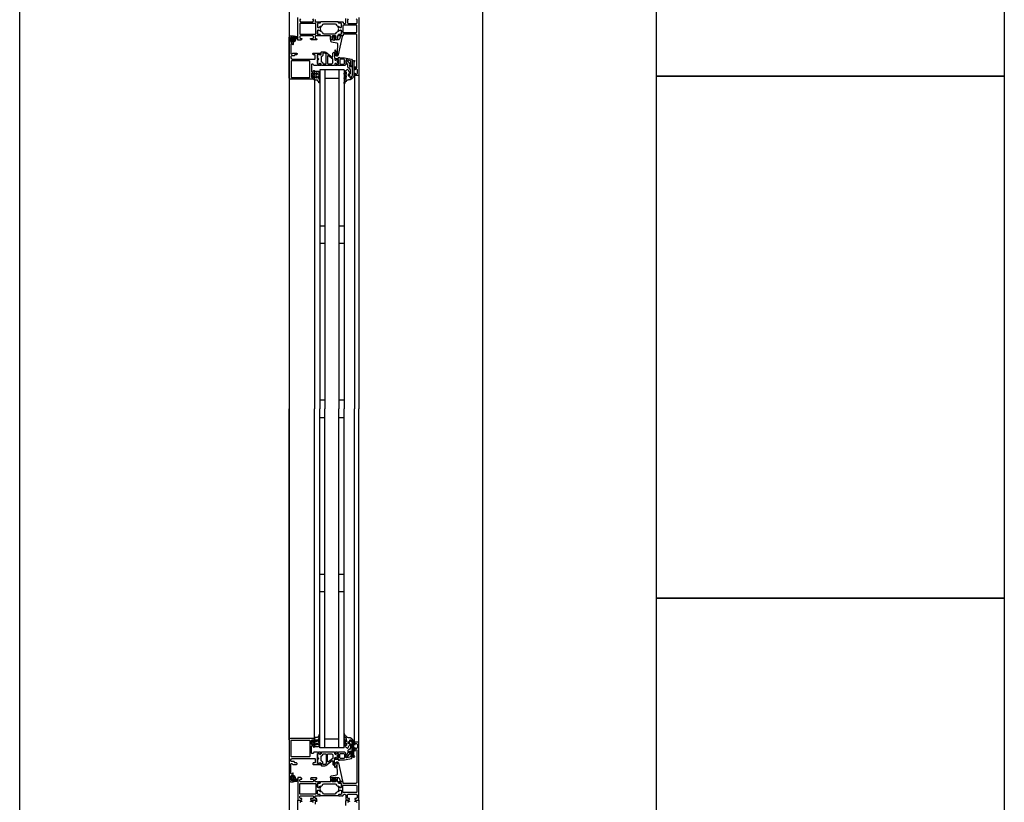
# Model space of a CAD drawing. Header units: millimetres. Extents: x -532 to 413144, y -532 to 654275.
# Tile 171 of 210: x 48600 to 49732, y 15298 to 16198. Entities that reach past the tile are written whole.
import ezdxf

# ---------------------------------------------------------------- set-up
doc = ezdxf.new("R2010")
doc.units = ezdxf.units.MM
doc.header["$LTSCALE"] = 100
for name, color, linetype in [('A-0310-KOZIJN-BU', 7, 'Continuous'), ('A-0410-AFWERKING-GEVEL', 7, 'Continuous'), ('A-0470-AFWERKING-DAK', 7, 'Continuous')]:
    doc.layers.add(name, color=color, linetype=linetype)

msp = doc.modelspace()

# ---------------------------------------------------------------- linework, layer by layer
at = {"layer": 'A-0310-KOZIJN-BU'}
for p, q in [((48951, 15960), (48945, 15960)), ((48973, 15960), (48967, 15960)), ((48951, 15940), (48945, 15940)), ((48973, 15940), (48967, 15940)), ((48951, 15760), (48945, 15760)), ((48973, 15760), (48967, 15760)), ((48945, 15740), (48951, 15740)), ((48967, 15740), (48973, 15740)), ((48945, 15560), (48951, 15560)), ((48967, 15560), (48973, 15560)), ((48945, 15540), (48951, 15540)), ((48967, 15540), (48973, 15540))]:
    msp.add_line(p, q, dxfattribs=at)
at = {"layer": 'A-0310-KOZIJN-BU', "ltscale": 10}
for points in [[(49132.375, 19800), (49132.375, 13500)], [(48939.6875, 16197.8125), (48939.6875, 16195.5), (48940.1875, 16195), (48942.5, 16195), (48943.21875, 16194.8125), (48943.5, 16195), (48945.40625, 16195), (48945.6875, 16194.71875), (48945.6875, 16193.71875), (48945.40625, 16193.40625), (48943, 16193.40625), (48942.5, 16192.90625), (48942.5, 16189), (48943, 16188.5), (48943.6875, 16188.5), (48946.09375, 16189.9375), (48946.15625, 16189.9375), (48946.21875, 16189.9375), (48946.3125, 16189.8125), (48946.0625, 16188.625), (48945.59375, 16187), (48946.0625, 16185.4375), (48946.28125, 16184.3125), (48946.09375, 16184.125), (48943.6875, 16185.5), (48943, 16185.5), (48942.5, 16185), (48942.5, 16181.125), (48943, 16180.625), (48945.40625, 16180.625), (48945.6875, 16180.375), (48945.6875, 16179.375), (48945.40625, 16179), (48943.5, 16179), (48942.78125, 16179.25), (48942.5, 16179), (48940.1875, 16179), (48939.6875, 16178.5), (48939.6875, 16176.25), (48940.1875, 16175.75), (48941.1875, 16175.75), (48941.6875, 16175.25), (48941.6875, 16174.75), (48941.1875, 16174.25), (48935.5, 16174.25), (48934.5, 16175.25), (48934.5, 16175.75), (48937, 16175.75), (48938, 16176.75), (48938, 16178), (48937, 16179), (48930, 16179), (48929, 16179), (48923, 16179), (48922, 16178), (48922, 16176.75), (48923, 16175.75), (48924.5, 16175.75), (48924.5, 16175.125), (48923.40625, 16174), (48920, 16174), (48920, 16200)], [(48923, 16198.3125), (48922, 16197.3125), (48922, 16196), (48923, 16195), (48929, 16195), (48930, 16195), (48937, 16195), (48938, 16196), (48938, 16197.3125), (48937, 16198.3125)], [(48990, 16200), (48990, 16134), (48989.5, 16133.5), (48985.5, 16133.5), (48985, 16134), (48985, 16135.5), (48985.5, 16136), (48986, 16136), (48986, 16135), (48987.5, 16135), (48988.5, 16136), (48988.5, 16139.75), (48987.5, 16140.75), (48986, 16140.75), (48986, 16139.75), (48985.5, 16139.75), (48985, 16140.25), (48985, 16143.25), (48985.5, 16143.75), (48986, 16143.25), (48986, 16142.75), (48986.5, 16141.75), (48987.3125, 16141.75), (48987.8125, 16142.75), (48987.8125, 16174), (48987.5625, 16180.125), (48986.5625, 16181), (48972.5, 16181), (48972, 16180.5), (48972, 16179.5), (48971.5, 16179), (48970, 16179), (48969.28125, 16179.25), (48969, 16179), (48967.09375, 16179), (48966.8125, 16179.375), (48966.8125, 16180.375), (48967.09375, 16180.625), (48969.5, 16180.625), (48970, 16181.125), (48970, 16185), (48969.5, 16185.5), (48968.8125, 16185.5), (48966.40625, 16184.125), (48966.3125, 16184.125), (48966.21875, 16184.1875), (48966.1875, 16184.25), (48966.71875, 16186.125), (48966.90625, 16187), (48966.71875, 16187.9375), (48966.21875, 16189.75), (48966.21875, 16189.875), (48966.3125, 16189.9375), (48966.40625, 16189.9375), (48968.8125, 16188.5), (48969.5, 16188.5), (48970, 16189), (48970, 16192.90625), (48969.5, 16193.40625), (48967.09375, 16193.40625), (48966.8125, 16193.71875), (48966.8125, 16194.71875), (48967.09375, 16195), (48969, 16195), (48969.71875, 16194.8125), (48970, 16195), (48971.5, 16195), (48972, 16194.5), (48972, 16194), (48973, 16193), (48974, 16193), (48975, 16194), (48975, 16198.8125)], [(48977.8125, 16198.3125), (48976.8125, 16197.3125), (48976.8125, 16194), (48977.8125, 16193), (48987, 16193), (48988, 16194), (48988, 16197.3125), (48987, 16198.3125)], [(48987.3125, 16182.875), (48987.8125, 16183.375), (48987.8125, 16190.75), (48987.3125, 16191.25), (48972.3125, 16191.25), (48971.8125, 16190.75), (48971.8125, 16183.375), (48972.3125, 16182.875), (48987.3125, 16182.875)], [(48938.5, 16129), (48911.5, 16129), (48910.3125, 16129.5), (48910, 16130.5), (48910, 16177.5), (48910.5625, 16178.75), (48911.5, 16179), (48914.5, 16179), (48914.5, 16177), (48914, 16176.5), (48913.5, 16176.5), (48913.5, 16177.5), (48912.5, 16177.5), (48911.5, 16176.5), (48911.5, 16172.5), (48912.5, 16171.5), (48913.5, 16171.5), (48913.5, 16172.5), (48914, 16172.5), (48914.5, 16172), (48914.5, 16169.25), (48914.34375, 16168.875), (48914, 16168.75), (48913.65625, 16168.875), (48913.5, 16169.25), (48913.5, 16169.5), (48913.34375, 16169.875), (48913, 16170), (48912.5, 16170), (48912, 16169.5), (48912, 16158.25), (48912.5, 16157.75), (48913, 16157.75), (48914, 16159), (48918.5, 16159), (48919, 16158.5), (48919, 16157.75), (48918.5, 16157.25), (48916.5, 16157.25), (48916, 16156.75), (48916, 16156.25), (48915.5, 16155.75), (48912.5, 16155.75), (48912, 16155.25), (48912, 16153.5), (48912.5625, 16152.5), (48913.5, 16152), (48939.5, 16152), (48940, 16152.5), (48940, 16156.75), (48939.5, 16157.25), (48937.5, 16157.25), (48937, 16157.75), (48937, 16158.5), (48937.5, 16159), (48942.5, 16159), (48942.6875, 16159), (48943.3125, 16159), (48943.5, 16159), (48945.96875, 16159), (48946.3125, 16159), (48946.3125, 16158.75), (48946.125, 16157.5), (48946, 16157), (48945.5, 16156.75), (48945.0625, 16157), (48944.625, 16157.75), (48944.28125, 16157.75), (48942.6875, 16157.75), (48942.5, 16157.5), (48942.5, 16146.75), (48942.6875, 16146.5), (48944.28125, 16146.5), (48944.625, 16146.5), (48944.96875, 16147.25), (48945.5, 16147.5), (48946, 16147.25), (48946.125, 16146.75), (48946.3125, 16145.5), (48946.21875, 16145.25), (48945.96875, 16145), (48943.5, 16145), (48943.3125, 16145.25), (48942.6875, 16145.25), (48942.5, 16145), (48938.3125, 16145), (48937.8125, 16145.5), (48937.8125, 16146), (48937.3125, 16146.5), (48936, 16146.5), (48935.5, 16146), (48935.5, 16138), (48936, 16137.5), (48937.3125, 16137.5), (48937.8125, 16138), (48937.8125, 16139.25), (48938.5, 16139.25), (48939, 16138.75), (48939, 16136), (48938.5, 16135.5), (48938, 16135.5), (48938, 16136.25), (48936.5, 16136.25), (48935.5, 16135.5), (48935.5, 16131.5), (48936.5, 16130.5), (48938, 16130.5), (48938, 16131.5), (48938.5, 16131.5), (48939, 16131), (48939, 16129.5), (48938.5, 16129)], [(48913.6875, 16175.75), (48912.90625, 16175.75), (48912.6875, 16175.625), (48912.6875, 16173.375), (48912.875, 16173.125), (48913.6875, 16173.125), (48914.09375, 16173.5), (48914.09375, 16175.375), (48913.6875, 16175.75)], [(48915.40625, 16176), (48914.875, 16176), (48914.8125, 16175.875), (48914.8125, 16173.25), (48914.875, 16173.125), (48915.625, 16173.125), (48915.8125, 16173.25), (48917.40625, 16177.5), (48917.375, 16177.625), (48917.3125, 16177.625), (48916.125, 16177.875), (48915.90625, 16177.75), (48915.90625, 16176.5), (48915.40625, 16176)], [(48965.6875, 16169.5), (48965.46875, 16167.5), (48965.3125, 16165.5), (48965.21875, 16163.5), (48965.1875, 16161.5), (48965.25, 16159.5), (48965.375, 16157.5), (48965.28125, 16157.25), (48964.96875, 16157), (48964.65625, 16157.25), (48964.71875, 16159.25), (48963.3125, 16162.5), (48962.96875, 16162.75), (48962.625, 16162.25), (48962.40625, 16162), (48962.28125, 16160.5), (48963.0625, 16157), (48964.5625, 16156), (48965.65625, 16156), (48966.6875, 16157.25), (48971.3125, 16178.125), (48971.21875, 16178.625), (48970.84375, 16178.75), (48969.3125, 16178.75), (48968.8125, 16178.375), (48967.90625, 16175), (48966.9375, 16174.25), (48963.6875, 16174.25), (48963.1875, 16173.75), (48962.6875, 16174.25), (48962.6875, 16176.125), (48963.40625, 16176.125), (48963.65625, 16176.25), (48963.65625, 16176.625), (48962.0625, 16178.375), (48961.3125, 16178.75), (48960.53125, 16178.375), (48958.9375, 16176.625), (48958.9375, 16176.25), (48959.1875, 16176.125), (48959.90625, 16176.125), (48959.90625, 16174.25), (48959.40625, 16173.75), (48958.90625, 16174.25), (48957.3125, 16174.25), (48957.3125, 16173.375), (48957.65625, 16172.375), (48958.53125, 16171.875), (48964.90625, 16170.75), (48965.5625, 16170.25), (48965.6875, 16169.5)], [(48961.90625, 16174.375), (48961.3125, 16173.75), (48960.6875, 16174.375), (48960.6875, 16177.125), (48961.3125, 16177.75), (48961.90625, 16177.125), (48961.90625, 16174.375)], [(48959.375, 16154.5), (48959.875, 16154.5), (48960.15625, 16155), (48960.15625, 16159), (48961.15625, 16160), (48962.15625, 16159), (48962.15625, 16153.5), (48962.4375, 16153), (48962.4375, 16151.5), (48962.9375, 16151), (48963.8125, 16151), (48964.5625, 16151.75), (48965.9375, 16151.75), (48966.4375, 16151.25), (48966.4375, 16150), (48966.375, 16149.75), (48966.15625, 16149.75), (48965.6875, 16149.75), (48965.25, 16149.5), (48965.09375, 16149), (48965.25, 16148.75), (48965.6875, 16148.5), (48966.1875, 16148.5), (48966.375, 16148.5), (48966.4375, 16148.25), (48966.4375, 16147), (48965.9375, 16146.5), (48964.5625, 16146.5), (48963.8125, 16147.25), (48962.9375, 16147.25), (48962.4375, 16146.75), (48962.4375, 16145.5), (48961.9375, 16145), (48947.0625, 16145), (48946.5625, 16145.5), (48946.5625, 16146.75), (48946.0625, 16147.25), (48945.1875, 16147.25), (48944.40625, 16146.5), (48943.0625, 16146.5), (48942.5625, 16147), (48942.5625, 16151.25), (48942.6875, 16151.5), (48943, 16151.5), (48943.3125, 16151.5), (48943.6875, 16151.75), (48943.90625, 16152), (48943.6875, 16152.5), (48943.3125, 16152.75), (48943, 16152.75), (48942.6875, 16152.75), (48942.5625, 16153), (48942.5625, 16157.25), (48943.0625, 16157.75), (48944.40625, 16157.75), (48945.1875, 16157), (48946.0625, 16157), (48946.5625, 16157.5), (48946.5625, 16160), (48947.0625, 16160.5), (48950.90625, 16160.5), (48951.90625, 16160.25), (48959.375, 16154.5)], [(48954.15625, 16147.25), (48954.65625, 16146.75), (48959.15625, 16146.75), (48960.15625, 16147.75), (48960.15625, 16151.75), (48959.96875, 16152.25), (48954.96875, 16156), (48954.4375, 16156), (48954.15625, 16155.5), (48954.15625, 16147.25)], [(48982.5, 16144), (48979.6875, 16144), (48979.6875, 16145), (48980.6875, 16145), (48980.6875, 16149.75), (48979.875, 16150.75), (48976.65625, 16151.25), (48975.40625, 16151.25), (48974.90625, 16150.75), (48974.90625, 16146), (48973.90625, 16145), (48966.5, 16145), (48966.3125, 16145.25), (48965.6875, 16145.25), (48965.5, 16145), (48963.03125, 16145), (48962.78125, 16145.25), (48962.6875, 16145.5), (48962.875, 16146.75), (48963, 16147.25), (48963.5, 16147.5), (48964.03125, 16147.25), (48964.375, 16146.5), (48964.71875, 16146.5), (48966.3125, 16146.5), (48966.5, 16146.75), (48966.5, 16151.5), (48966.40625, 16151.75), (48966.3125, 16151.75), (48964.71875, 16151.75), (48964.375, 16151.75), (48963.90625, 16151), (48963.5, 16150.75), (48963.09375, 16151), (48962.875, 16151.5), (48962.6875, 16152.75), (48962.78125, 16153), (48963.03125, 16153), (48965.5, 16153), (48965.6875, 16153), (48966.3125, 16153), (48966.5, 16153), (48966.5, 16154), (48967.09375, 16154.5), (48967.6875, 16154), (48967.6875, 16153.5), (48973.40625, 16153.5), (48981.65625, 16152), (48982.5, 16151), (48982.5, 16144)], [(48945, 16140), (48945, 15750)], [(48973, 16140), (48945, 16140)], [(48951, 16140), (48951, 15750)], [(48967, 16140), (48967, 15750)], [(48973, 16140), (48973, 15750)], [(48910, 16130.5), (48910, 15750)], [(48939, 16128.5), (48939, 15750)], [(48967, 16130), (48951, 16130)], [(48985, 16134), (48985, 15750)], [(48990, 16134), (48990, 15750)], [(48910, 15369.5), (48910, 15750)], [(48939, 15371.5), (48939, 15750)], [(48945, 15360), (48945, 15750)], [(48951, 15360), (48951, 15750)], [(48967, 15360), (48967, 15750)], [(48973, 15360), (48973, 15750)], [(48985, 15366), (48985, 15750)], [(48990, 15366), (48990, 15750)], [(48938.5, 15371), (48911.5, 15371), (48910.3125, 15370.5), (48910, 15369.5), (48910, 15322.5), (48910.5625, 15321.25), (48911.5, 15321), (48914.5, 15321), (48914.5, 15323), (48914, 15323.5), (48913.5, 15323.5), (48913.5, 15322.5), (48912.5, 15322.5), (48911.5, 15323.5), (48911.5, 15327.5), (48912.5, 15328.5), (48913.5, 15328.5), (48913.5, 15327.5), (48914, 15327.5), (48914.5, 15328), (48914.5, 15330.75), (48914.34375, 15331.125), (48914, 15331.25), (48913.65625, 15331.125), (48913.5, 15330.75), (48913.5, 15330.5), (48913.34375, 15330.125), (48913, 15330), (48912.5, 15330), (48912, 15330.5), (48912, 15341.75), (48912.5, 15342.25), (48913, 15342.25), (48914, 15341), (48918.5, 15341), (48919, 15341.5), (48919, 15342.25), (48918.5, 15342.75), (48916.5, 15342.75), (48916, 15343.25), (48916, 15343.75), (48915.5, 15344.25), (48912.5, 15344.25), (48912, 15344.75), (48912, 15346.5), (48912.5625, 15347.5), (48913.5, 15348), (48939.5, 15348), (48940, 15347.5), (48940, 15343.25), (48939.5, 15342.75), (48937.5, 15342.75), (48937, 15342.25), (48937, 15341.5), (48937.5, 15341), (48942.5, 15341), (48942.6875, 15341), (48943.3125, 15341), (48943.5, 15341), (48945.96875, 15341), (48946.3125, 15341), (48946.3125, 15341.25), (48946.125, 15342.5), (48946, 15343), (48945.5, 15343.25), (48945.0625, 15343), (48944.625, 15342.25), (48944.28125, 15342.25), (48942.6875, 15342.25), (48942.5, 15342.5), (48942.5, 15353.25), (48942.6875, 15353.5), (48944.28125, 15353.5), (48944.625, 15353.5), (48944.96875, 15352.75), (48945.5, 15352.5), (48946, 15352.75), (48946.125, 15353.25), (48946.3125, 15354.5), (48946.21875, 15354.75), (48945.96875, 15355), (48943.5, 15355), (48943.3125, 15354.75), (48942.6875, 15354.75), (48942.5, 15355), (48938.3125, 15355), (48937.8125, 15354.5), (48937.8125, 15354), (48937.3125, 15353.5), (48936, 15353.5), (48935.5, 15354), (48935.5, 15362), (48936, 15362.5), (48937.3125, 15362.5), (48937.8125, 15362), (48937.8125, 15360.75), (48938.5, 15360.75), (48939, 15361.25), (48939, 15364), (48938.5, 15364.5), (48938, 15364.5), (48938, 15363.75), (48936.5, 15363.75), (48935.5, 15364.5), (48935.5, 15368.5), (48936.5, 15369.5), (48938, 15369.5), (48938, 15368.5), (48938.5, 15368.5), (48939, 15369), (48939, 15370.5), (48938.5, 15371)], [(48967, 15370), (48951, 15370)], [(48973, 15360), (48945, 15360)], [(48982.5, 15356), (48979.6875, 15356), (48979.6875, 15355), (48980.6875, 15355), (48980.6875, 15350.25), (48979.875, 15349.25), (48976.65625, 15348.75), (48975.40625, 15348.75), (48974.90625, 15349.25), (48974.90625, 15354), (48973.90625, 15355), (48966.5, 15355), (48966.3125, 15354.75), (48965.6875, 15354.75), (48965.5, 15355), (48963.03125, 15355), (48962.78125, 15354.75), (48962.6875, 15354.5), (48962.875, 15353.25), (48963, 15352.75), (48963.5, 15352.5), (48964.03125, 15352.75), (48964.375, 15353.5), (48964.71875, 15353.5), (48966.3125, 15353.5), (48966.5, 15353.25), (48966.5, 15348.5), (48966.40625, 15348.25), (48966.3125, 15348.25), (48964.71875, 15348.25), (48964.375, 15348.25), (48963.90625, 15349), (48963.5, 15349.25), (48963.09375, 15349), (48962.875, 15348.5), (48962.6875, 15347.25), (48962.78125, 15347), (48963.03125, 15347), (48965.5, 15347), (48965.6875, 15347), (48966.3125, 15347), (48966.5, 15347), (48966.5, 15346), (48967.09375, 15345.5), (48967.6875, 15346), (48967.6875, 15346.5), (48973.40625, 15346.5), (48981.65625, 15348), (48982.5, 15349), (48982.5, 15356)], [(48959.375, 15345.5), (48959.875, 15345.5), (48960.15625, 15345), (48960.15625, 15341), (48961.15625, 15340), (48962.15625, 15341), (48962.15625, 15346.5), (48962.4375, 15347), (48962.4375, 15348.5), (48962.9375, 15349), (48963.8125, 15349), (48964.5625, 15348.25), (48965.9375, 15348.25), (48966.4375, 15348.75), (48966.4375, 15350), (48966.375, 15350.25), (48966.15625, 15350.25), (48965.6875, 15350.25), (48965.25, 15350.5), (48965.09375, 15351), (48965.25, 15351.25), (48965.6875, 15351.5), (48966.1875, 15351.5), (48966.375, 15351.5), (48966.4375, 15351.75), (48966.4375, 15353), (48965.9375, 15353.5), (48964.5625, 15353.5), (48963.8125, 15352.75), (48962.9375, 15352.75), (48962.4375, 15353.25), (48962.4375, 15354.5), (48961.9375, 15355), (48947.0625, 15355), (48946.5625, 15354.5), (48946.5625, 15353.25), (48946.0625, 15352.75), (48945.1875, 15352.75), (48944.40625, 15353.5), (48943.0625, 15353.5), (48942.5625, 15353), (48942.5625, 15348.75), (48942.6875, 15348.5), (48943, 15348.5), (48943.3125, 15348.5), (48943.6875, 15348.25), (48943.90625, 15348), (48943.6875, 15347.5), (48943.3125, 15347.25), (48943, 15347.25), (48942.6875, 15347.25), (48942.5625, 15347), (48942.5625, 15342.75), (48943.0625, 15342.25), (48944.40625, 15342.25), (48945.1875, 15343), (48946.0625, 15343), (48946.5625, 15342.5), (48946.5625, 15340), (48947.0625, 15339.5), (48950.90625, 15339.5), (48951.90625, 15339.75), (48959.375, 15345.5)], [(48954.15625, 15352.75), (48954.65625, 15353.25), (48959.15625, 15353.25), (48960.15625, 15352.25), (48960.15625, 15348.25), (48959.96875, 15347.75), (48954.96875, 15344), (48954.4375, 15344), (48954.15625, 15344.5), (48954.15625, 15352.75)], [(48965.6875, 15330.5), (48965.46875, 15332.5), (48965.3125, 15334.5), (48965.21875, 15336.5), (48965.1875, 15338.5), (48965.25, 15340.5), (48965.375, 15342.5), (48965.28125, 15342.75), (48964.96875, 15343), (48964.65625, 15342.75), (48964.71875, 15340.75), (48963.3125, 15337.5), (48962.96875, 15337.25), (48962.625, 15337.75), (48962.40625, 15338), (48962.28125, 15339.5), (48963.0625, 15343), (48964.5625, 15344), (48965.65625, 15344), (48966.6875, 15342.75), (48971.3125, 15321.875), (48971.21875, 15321.375), (48970.84375, 15321.25), (48969.3125, 15321.25), (48968.8125, 15321.625), (48967.90625, 15325), (48966.9375, 15325.75), (48963.6875, 15325.75), (48963.1875, 15326.25), (48962.6875, 15325.75), (48962.6875, 15323.875), (48963.40625, 15323.875), (48963.65625, 15323.75), (48963.65625, 15323.375), (48962.0625, 15321.625), (48961.3125, 15321.25), (48960.53125, 15321.625), (48958.9375, 15323.375), (48958.9375, 15323.75), (48959.1875, 15323.875), (48959.90625, 15323.875), (48959.90625, 15325.75), (48959.40625, 15326.25), (48958.90625, 15325.75), (48957.3125, 15325.75), (48957.3125, 15326.625), (48957.65625, 15327.625), (48958.53125, 15328.125), (48964.90625, 15329.25), (48965.5625, 15329.75), (48965.6875, 15330.5)], [(48913.6875, 15324.25), (48912.90625, 15324.25), (48912.6875, 15324.375), (48912.6875, 15326.625), (48912.875, 15326.875), (48913.6875, 15326.875), (48914.09375, 15326.5), (48914.09375, 15324.625), (48913.6875, 15324.25)], [(48915.40625, 15324), (48914.875, 15324), (48914.8125, 15324.125), (48914.8125, 15326.75), (48914.875, 15326.875), (48915.625, 15326.875), (48915.8125, 15326.75), (48917.40625, 15322.5), (48917.375, 15322.375), (48917.3125, 15322.375), (48916.125, 15322.125), (48915.90625, 15322.25), (48915.90625, 15323.5), (48915.40625, 15324)], [(48961.90625, 15325.625), (48961.3125, 15326.25), (48960.6875, 15325.625), (48960.6875, 15322.875), (48961.3125, 15322.25), (48961.90625, 15322.875), (48961.90625, 15325.625)], [(48987.3125, 15317.125), (48987.8125, 15316.625), (48987.8125, 15309.25), (48987.3125, 15308.75), (48972.3125, 15308.75), (48971.8125, 15309.25), (48971.8125, 15316.625), (48972.3125, 15317.125), (48987.3125, 15317.125)], [(48920, 15274), (48920, 15300), (48923.40625, 15300), (48924.5, 15298.90625), (48924.5, 15298.3125), (48923, 15298.3125), (48922, 15297.3125)], [(48938, 15297.3125), (48937, 15298.3125), (48934.5, 15298.3125), (48934.5, 15298.8125), (48935.5, 15299.8125), (48941.1875, 15299.8125), (48941.6875, 15299.3125), (48941.6875, 15298.8125), (48941.1875, 15298.3125), (48940.1875, 15298.3125), (48939.6875, 15297.8125), (48939.6875, 15295.5)], [(48975, 15294), (48975, 15298.8125), (48976, 15299.8125), (48978.3125, 15299.8125), (48979.3125, 15298.8125), (48979.3125, 15298.3125), (48977.8125, 15298.3125), (48976.8125, 15297.3125)], [(48988, 15297.3125), (48987, 15298.3125), (48985.5, 15298.3125), (48985.5, 15298.90625), (48986.59375, 15300), (48990, 15300), (48990, 15234)]]:
    msp.add_lwpolyline(points, dxfattribs=at)
for points in [[(48940.6875, 16181.375), (48940.6875, 16192.71875), (48940.1875, 16193.21875), (48922.5, 16193.21875), (48922, 16192.71875), (48922, 16181.375), (48922.5, 16180.875), (48940.1875, 16180.875)], [(48945.6875, 16193.71875), (48945.40625, 16193.40625), (48943, 16193.40625), (48942.5, 16192.90625), (48942.5, 16189.375), (48943.21875, 16188.5625), (48944.03125, 16188.6875), (48947.4375, 16190.625), (48948.21875, 16191.375), (48948.75, 16192.3125), (48949.625, 16192.8125), (48962.875, 16192.8125), (48963.75, 16192.3125), (48964.28125, 16191.375), (48965.0625, 16190.625), (48968.46875, 16188.6875), (48969.5625, 16188.6875), (48970, 16189.375), (48970, 16192.90625), (48969.5, 16193.40625), (48967.09375, 16193.40625), (48966.8125, 16193.71875), (48966.8125, 16194.5), (48966.3125, 16195), (48946.1875, 16195), (48945.6875, 16194.5)], [(48945.6875, 16180.375), (48945.40625, 16180.625), (48943, 16180.625), (48942.5, 16181.125), (48942.5, 16184.6875), (48943.21875, 16185.5), (48944.03125, 16185.375), (48947.4375, 16183.5), (48948.21875, 16182.75), (48948.75, 16181.75), (48949.625, 16181.25), (48962.875, 16181.25), (48963.75, 16181.75), (48964.28125, 16182.75), (48965.0625, 16183.5), (48968.46875, 16185.375), (48969.5625, 16185.375), (48970, 16184.6875), (48970, 16181.125), (48969.5, 16180.625), (48967.09375, 16180.625), (48966.8125, 16180.375), (48966.8125, 16179.5), (48966.3125, 16179), (48965.3125, 16179), (48965.3125, 16174.75), (48964.8125, 16174.25), (48963.96875, 16174.25), (48963, 16175), (48962.8125, 16175.75), (48963.8125, 16175.75), (48963.8125, 16178), (48962.8125, 16179), (48959.8125, 16179), (48958.8125, 16178), (48958.8125, 16175.75), (48959.8125, 16175.75), (48959.59375, 16175), (48958.625, 16174.25), (48957.8125, 16174.25), (48957.3125, 16174.75), (48957.3125, 16179), (48946.1875, 16179), (48945.6875, 16179.5)], [(48913.375, 16176.375), (48913.53125, 16176.25), (48914.65625, 16176.25), (48914.8125, 16176.375), (48914.8125, 16178.25), (48915.03125, 16178.625), (48915.5, 16178.75), (48918.71875, 16178.25), (48919.8125, 16176.75), (48919.53125, 16175.875), (48919.21875, 16175.75), (48918.90625, 16175.875), (48918.8125, 16176.125), (48919, 16176.75), (48918.78125, 16177.25), (48918.3125, 16177.5), (48918.25, 16177.375), (48918.15625, 16177.375), (48916.4375, 16172.25), (48915.0625, 16171.5), (48914.8125, 16171.875), (48914.8125, 16172.75), (48914.65625, 16172.875), (48913.5625, 16172.875), (48913.375, 16172.75), (48913.21875, 16171.875), (48913.125, 16171.75), (48912.90625, 16171.875), (48912.1875, 16172.625), (48911.90625, 16173.25), (48911.90625, 16175.75), (48912.125, 16176.375), (48912.8125, 16177.25), (48913, 16177.375), (48913.15625, 16177.25)], [(48952.5625, 16147.25), (48952.5625, 16157.5), (48952.375, 16158), (48951.15625, 16159), (48950.875, 16159), (48949.0625, 16159), (48948.5625, 16158.5), (48948.5625, 16156.25), (48947.5625, 16155.25), (48947.0625, 16155.25), (48946.5625, 16154.75), (48946.5625, 16149.5), (48947.0625, 16149), (48947.5625, 16149), (48948.5625, 16148), (48948.5625, 16147.25), (48949.0625, 16146.75), (48952.0625, 16146.75)], [(48933.6875, 16149.75), (48933.1875, 16150.25), (48912.6875, 16150.25), (48912.1875, 16149.75), (48912.1875, 16131.5), (48912.6875, 16131), (48933.1875, 16131), (48933.6875, 16131.5)], [(48942.6875, 16152), (48942.8125, 16151.75), (48943.34375, 16151.5), (48943.71875, 16151.75), (48943.875, 16152.25), (48943.71875, 16152.5), (48943.34375, 16152.75), (48942.8125, 16152.5)], [(48965.09375, 16149), (48965.21875, 16148.75), (48965.75, 16148.5), (48966.125, 16148.75), (48966.28125, 16149.25), (48966.125, 16149.5), (48965.75, 16149.75), (48965.21875, 16149.5)], [(48972.90625, 16152), (48968.5, 16152), (48968, 16151.5), (48968, 16147), (48968.5, 16146.5), (48972.90625, 16146.5), (48973.40625, 16147), (48973.40625, 16151.5)], [(48982.90625, 16134), (48982.90625, 16146), (48982.5625, 16147.75), (48982.625, 16148.5), (48983.9375, 16150.5), (48984.78125, 16150.75), (48985.3125, 16150), (48985.15625, 16149.5), (48984.1875, 16148), (48984.125, 16147.75), (48984.125, 16147.75), (48984.40625, 16146.25), (48984.40625, 16134), (48984.125, 16132.5), (48983.375, 16131), (48983.09375, 16130.5), (48981.8125, 16129.5), (48980.21875, 16128.5), (48978.875, 16128.5), (48978.1875, 16128.5), (48977.5625, 16128), (48976.90625, 16128), (48976.3125, 16127.5), (48975.78125, 16127), (48975.28125, 16126.5), (48974.8125, 16126), (48974.40625, 16125.5), (48974.0625, 16125), (48973.8125, 16124), (48973.3125, 16124), (48973.125, 16124.5), (48973.34375, 16125.5), (48973.625, 16126.5), (48974, 16127), (48974.40625, 16128), (48974.90625, 16128.5), (48975.46875, 16129.5), (48975.625, 16130), (48975.90625, 16132.5), (48975.71875, 16133), (48975.46875, 16133), (48975.03125, 16132.5), (48974.65625, 16131.5), (48974.375, 16131), (48974.125, 16130.5), (48973.6875, 16129.5), (48973.5, 16129.5), (48973.125, 16130), (48973.21875, 16130.5), (48973.40625, 16131.5), (48973.625, 16132), (48973.9375, 16132.5), (48974.3125, 16133.5), (48974.75, 16134), (48975.21875, 16134.5), (48975.78125, 16135), (48975.90625, 16135.5), (48975.90625, 16137), (48975.71875, 16137.25), (48975.4375, 16137.25), (48975.03125, 16136.75), (48974.6875, 16136.25), (48974.40625, 16136), (48974.1875, 16135.5), (48974.0625, 16134.5), (48973.4375, 16134.5), (48973.125, 16135), (48973.34375, 16136), (48973.59375, 16136.5), (48973.90625, 16137), (48974.28125, 16137.75), (48974.6875, 16138.25), (48975.15625, 16139), (48975.6875, 16139.5), (48976.25, 16140), (48977.0625, 16140.75), (48977.53125, 16140.25), (48977.78125, 16139.5), (48978.0625, 16138.75), (48978.375, 16138), (48978.78125, 16137.25), (48979.21875, 16136.75), (48979.6875, 16136), (48980.03125, 16135.5), (48979.96875, 16135.5), (48979.6875, 16135), (48978.03125, 16135), (48977.71875, 16135), (48977.71875, 16133), (48978.03125, 16133), (48979.53125, 16133), (48979.8125, 16132.5), (48979.8125, 16131), (48980.125, 16130.5), (48980.84375, 16130.5), (48981.125, 16130.5), (48982.3125, 16132), (48982.46875, 16132)], [(48977.3125, 16143), (48977.3125, 16145.25), (48976, 16148.5), (48975.28125, 16149), (48975, 16149.5), (48975.28125, 16150.25), (48976, 16150.5), (48976.71875, 16150.25), (48976.8125, 16150.25), (48980.1875, 16146), (48980.1875, 16145.5), (48979.3125, 16145.5), (48979.3125, 16143.5), (48981.40625, 16143.5), (48981.6875, 16143.75), (48982.5, 16143.75), (48982.5, 16134), (48982.09375, 16132.5), (48980.9375, 16131), (48980.375, 16131), (48980, 16131.5), (48980, 16132.5), (48979.5, 16133), (48978.5, 16133), (48978, 16133.5), (48978, 16134.5), (48978.5, 16135), (48979.8125, 16135), (48980.3125, 16135.5), (48980.3125, 16139.75), (48979.1875, 16141.75), (48978.46875, 16141.75)], [(48939.8125, 16128), (48938.8125, 16128.5), (48938.40625, 16129), (48939.3125, 16129), (48939.3125, 16130.5), (48939.78125, 16131), (48939.78125, 16131.5), (48939.3125, 16131.5), (48938, 16131.5), (48937.6875, 16131.5), (48937.6875, 16131.5), (48937.46875, 16131), (48937.1875, 16131), (48936.15625, 16132), (48936, 16132.5), (48936, 16134), (48936.15625, 16134.5), (48937.1875, 16135.5), (48937.375, 16135.5), (48937.625, 16135.5), (48937.78125, 16135), (48938, 16135), (48939.3125, 16135), (48939.78125, 16135), (48939.78125, 16135.5), (48939.3125, 16136), (48939.3125, 16137.75), (48939.59375, 16138.25), (48943.59375, 16138.25), (48944.59375, 16137.5), (48944.8125, 16137.25), (48944.59375, 16136.75), (48943.8125, 16136.5), (48943.59375, 16136.25), (48943.8125, 16136), (48944.59375, 16135.5), (48944.8125, 16135.5), (48944.59375, 16135), (48943.8125, 16134.5), (48943.59375, 16134.5), (48943.8125, 16134), (48944.59375, 16133.5), (48944.8125, 16133.5), (48944.59375, 16133), (48943.8125, 16132.5), (48943.59375, 16132.5), (48943.8125, 16132), (48944.59375, 16131.5), (48944.8125, 16131.5), (48944.53125, 16131), (48943.6875, 16131), (48943.1875, 16130.5), (48944.3125, 16129), (48944.8125, 16128), (48944.8125, 16125), (48944.375, 16125), (48944.15625, 16125), (48943.9375, 16125), (48943.84375, 16126), (48943.71875, 16126.5), (48942.34375, 16128)], [(48939.8125, 16133.5), (48939.3125, 16134), (48937.6875, 16134), (48937.1875, 16133.5), (48937.1875, 16133), (48937.6875, 16132.5), (48939.3125, 16132.5), (48939.8125, 16133)], [(48940.8125, 16136), (48940.8125, 16135), (48941.3125, 16134.5), (48941.90625, 16134.5), (48942.40625, 16135), (48942.40625, 16136), (48941.90625, 16136.25), (48941.3125, 16136.25)], [(48940.8125, 16132), (48940.8125, 16131), (48941.3125, 16130.5), (48941.90625, 16130.5), (48942.40625, 16131), (48942.40625, 16132), (48941.90625, 16132.5), (48941.3125, 16132.5)], [(48933.6875, 15350.25), (48933.1875, 15349.75), (48912.6875, 15349.75), (48912.1875, 15350.25), (48912.1875, 15368.5), (48912.6875, 15369), (48933.1875, 15369), (48933.6875, 15368.5)], [(48939.8125, 15372), (48938.8125, 15371.5), (48938.40625, 15371), (48939.3125, 15371), (48939.3125, 15369.5), (48939.78125, 15369), (48939.78125, 15368.5), (48939.3125, 15368.5), (48938, 15368.5), (48937.6875, 15368.5), (48937.6875, 15368.5), (48937.46875, 15369), (48937.1875, 15369), (48936.15625, 15368), (48936, 15367.5), (48936, 15366), (48936.15625, 15365.5), (48937.1875, 15364.5), (48937.375, 15364.5), (48937.625, 15364.5), (48937.78125, 15365), (48938, 15365), (48939.3125, 15365), (48939.78125, 15365), (48939.78125, 15364.5), (48939.3125, 15364), (48939.3125, 15362.25), (48939.59375, 15361.75), (48943.59375, 15361.75), (48944.59375, 15362.5), (48944.8125, 15362.75), (48944.59375, 15363.25), (48943.8125, 15363.5), (48943.59375, 15363.75), (48943.8125, 15364), (48944.59375, 15364.5), (48944.8125, 15364.5), (48944.59375, 15365), (48943.8125, 15365.5), (48943.59375, 15365.5), (48943.8125, 15366), (48944.59375, 15366.5), (48944.8125, 15366.5), (48944.59375, 15367), (48943.8125, 15367.5), (48943.59375, 15367.5), (48943.8125, 15368), (48944.59375, 15368.5), (48944.8125, 15368.5), (48944.53125, 15369), (48943.6875, 15369), (48943.1875, 15369.5), (48944.3125, 15371), (48944.8125, 15372), (48944.8125, 15375), (48944.375, 15375), (48944.15625, 15375), (48943.9375, 15375), (48943.84375, 15374), (48943.71875, 15373.5), (48942.34375, 15372)], [(48939.8125, 15366.5), (48939.3125, 15366), (48937.6875, 15366), (48937.1875, 15366.5), (48937.1875, 15367), (48937.6875, 15367.5), (48939.3125, 15367.5), (48939.8125, 15367)], [(48940.8125, 15368), (48940.8125, 15369), (48941.3125, 15369.5), (48941.90625, 15369.5), (48942.40625, 15369), (48942.40625, 15368), (48941.90625, 15367.5), (48941.3125, 15367.5)], [(48970, 15305), (48971.5, 15305), (48972, 15305.5), (48972, 15306), (48973, 15307), (48974, 15307), (48975, 15306), (48975, 15301.1875), (48976, 15300.1875), (48978.3125, 15300.1875), (48979.3125, 15301.1875), (48979.3125, 15301.6875), (48977.8125, 15301.6875), (48976.8125, 15302.6875), (48976.8125, 15306), (48977.8125, 15307), (48987, 15307), (48988, 15306), (48988, 15302.6875), (48987, 15301.6875), (48985.5, 15301.6875), (48985.5, 15301.09375), (48986.59375, 15300), (48990, 15300), (48990, 15366), (48989.5, 15366.5), (48985.5, 15366.5), (48985, 15366), (48985, 15364.5), (48985.5, 15364), (48986, 15364), (48986, 15365), (48987.5, 15365), (48988.5, 15364), (48988.5, 15360.25), (48987.5, 15359.25), (48986, 15359.25), (48986, 15360.25), (48985.5, 15360.25), (48985, 15359.75), (48985, 15356.75), (48985.5, 15356.25), (48986, 15356.75), (48986, 15357.25), (48986.5, 15358.25), (48987.3125, 15358.25), (48987.8125, 15357.25), (48987.8125, 15326), (48987.5625, 15319.875), (48986.5625, 15319), (48972.5, 15319), (48972, 15319.5), (48972, 15320.5), (48971.5, 15321), (48970, 15321), (48969.28125, 15320.75), (48969, 15321), (48967.09375, 15321), (48966.8125, 15320.625), (48966.8125, 15319.625), (48967.09375, 15319.375), (48969.5, 15319.375), (48970, 15318.875), (48970, 15315), (48969.5, 15314.5), (48968.8125, 15314.5), (48966.40625, 15315.875), (48966.3125, 15315.875), (48966.21875, 15315.8125), (48966.1875, 15315.75), (48966.71875, 15313.875), (48966.90625, 15313), (48966.71875, 15312.0625), (48966.21875, 15310.25), (48966.21875, 15310.125), (48966.3125, 15310.0625), (48966.40625, 15310.0625), (48968.8125, 15311.5), (48969.5, 15311.5), (48970, 15311), (48970, 15307.09375), (48969.5, 15306.59375), (48967.09375, 15306.59375), (48966.8125, 15306.28125), (48966.8125, 15305.28125), (48967.09375, 15305), (48969, 15305), (48969.71875, 15305.1875)], [(48982.90625, 15366), (48982.90625, 15354), (48982.5625, 15352.25), (48982.625, 15351.5), (48983.9375, 15349.5), (48984.78125, 15349.25), (48985.3125, 15350), (48985.15625, 15350.5), (48984.1875, 15352), (48984.125, 15352.25), (48984.125, 15352.25), (48984.40625, 15353.75), (48984.40625, 15366), (48984.125, 15367.5), (48983.375, 15369), (48983.09375, 15369.5), (48981.8125, 15370.5), (48980.21875, 15371.5), (48978.875, 15371.5), (48978.1875, 15371.5), (48977.5625, 15372), (48976.90625, 15372), (48976.3125, 15372.5), (48975.78125, 15373), (48975.28125, 15373.5), (48974.8125, 15374), (48974.40625, 15374.5), (48974.0625, 15375), (48973.8125, 15376), (48973.3125, 15376), (48973.125, 15375.5), (48973.34375, 15374.5), (48973.625, 15373.5), (48974, 15373), (48974.40625, 15372), (48974.90625, 15371.5), (48975.46875, 15370.5), (48975.625, 15370), (48975.90625, 15367.5), (48975.71875, 15367), (48975.46875, 15367), (48975.03125, 15367.5), (48974.65625, 15368.5), (48974.375, 15369), (48974.125, 15369.5), (48973.6875, 15370.5), (48973.5, 15370.5), (48973.125, 15370), (48973.21875, 15369.5), (48973.40625, 15368.5), (48973.625, 15368), (48973.9375, 15367.5), (48974.3125, 15366.5), (48974.75, 15366), (48975.21875, 15365.5), (48975.78125, 15365), (48975.90625, 15364.5), (48975.90625, 15363), (48975.71875, 15362.75), (48975.4375, 15362.75), (48975.03125, 15363.25), (48974.6875, 15363.75), (48974.40625, 15364), (48974.1875, 15364.5), (48974.0625, 15365.5), (48973.4375, 15365.5), (48973.125, 15365), (48973.34375, 15364), (48973.59375, 15363.5), (48973.90625, 15363), (48974.28125, 15362.25), (48974.6875, 15361.75), (48975.15625, 15361), (48975.6875, 15360.5), (48976.25, 15360), (48977.0625, 15359.25), (48977.53125, 15359.75), (48977.78125, 15360.5), (48978.0625, 15361.25), (48978.375, 15362), (48978.78125, 15362.75), (48979.21875, 15363.25), (48979.6875, 15364), (48980.03125, 15364.5), (48979.96875, 15364.5), (48979.6875, 15365), (48978.03125, 15365), (48977.71875, 15365), (48977.71875, 15367), (48978.03125, 15367), (48979.53125, 15367), (48979.8125, 15367.5), (48979.8125, 15369), (48980.125, 15369.5), (48980.84375, 15369.5), (48981.125, 15369.5), (48982.3125, 15368), (48982.46875, 15368)], [(48977.3125, 15357), (48977.3125, 15354.75), (48976, 15351.5), (48975.28125, 15351), (48975, 15350.5), (48975.28125, 15349.75), (48976, 15349.5), (48976.71875, 15349.75), (48976.8125, 15349.75), (48980.1875, 15354), (48980.1875, 15354.5), (48979.3125, 15354.5), (48979.3125, 15356.5), (48981.40625, 15356.5), (48981.6875, 15356.25), (48982.5, 15356.25), (48982.5, 15366), (48982.09375, 15367.5), (48980.9375, 15369), (48980.375, 15369), (48980, 15368.5), (48980, 15367.5), (48979.5, 15367), (48978.5, 15367), (48978, 15366.5), (48978, 15365.5), (48978.5, 15365), (48979.8125, 15365), (48980.3125, 15364.5), (48980.3125, 15360.25), (48979.1875, 15358.25), (48978.46875, 15358.25)], [(48940.8125, 15364), (48940.8125, 15365), (48941.3125, 15365.5), (48941.90625, 15365.5), (48942.40625, 15365), (48942.40625, 15364), (48941.90625, 15363.75), (48941.3125, 15363.75)], [(48942.6875, 15348), (48942.8125, 15348.25), (48943.34375, 15348.5), (48943.71875, 15348.25), (48943.875, 15347.75), (48943.71875, 15347.5), (48943.34375, 15347.25), (48942.8125, 15347.5)], [(48952.5625, 15352.75), (48952.5625, 15342.5), (48952.375, 15342), (48951.15625, 15341), (48950.875, 15341), (48949.0625, 15341), (48948.5625, 15341.5), (48948.5625, 15343.75), (48947.5625, 15344.75), (48947.0625, 15344.75), (48946.5625, 15345.25), (48946.5625, 15350.5), (48947.0625, 15351), (48947.5625, 15351), (48948.5625, 15352), (48948.5625, 15352.75), (48949.0625, 15353.25), (48952.0625, 15353.25)], [(48965.09375, 15351), (48965.21875, 15351.25), (48965.75, 15351.5), (48966.125, 15351.25), (48966.28125, 15350.75), (48966.125, 15350.5), (48965.75, 15350.25), (48965.21875, 15350.5)], [(48972.90625, 15348), (48968.5, 15348), (48968, 15348.5), (48968, 15353), (48968.5, 15353.5), (48972.90625, 15353.5), (48973.40625, 15353), (48973.40625, 15348.5)], [(48913.375, 15323.625), (48913.53125, 15323.75), (48914.65625, 15323.75), (48914.8125, 15323.625), (48914.8125, 15321.75), (48915.03125, 15321.375), (48915.5, 15321.25), (48918.71875, 15321.75), (48919.8125, 15323.25), (48919.53125, 15324.125), (48919.21875, 15324.25), (48918.90625, 15324.125), (48918.8125, 15323.875), (48919, 15323.25), (48918.78125, 15322.75), (48918.3125, 15322.5), (48918.25, 15322.625), (48918.15625, 15322.625), (48916.4375, 15327.75), (48915.0625, 15328.5), (48914.8125, 15328.125), (48914.8125, 15327.25), (48914.65625, 15327.125), (48913.5625, 15327.125), (48913.375, 15327.25), (48913.21875, 15328.125), (48913.125, 15328.25), (48912.90625, 15328.125), (48912.1875, 15327.375), (48911.90625, 15326.75), (48911.90625, 15324.25), (48912.125, 15323.625), (48912.8125, 15322.75), (48913, 15322.625), (48913.15625, 15322.75)], [(48942.5, 15321), (48940.1875, 15321), (48939.6875, 15321.5), (48939.6875, 15323.75), (48940.1875, 15324.25), (48941.1875, 15324.25), (48941.6875, 15324.75), (48941.6875, 15325.25), (48941.1875, 15325.75), (48935.5, 15325.75), (48934.5, 15324.75), (48934.5, 15324.25), (48937, 15324.25), (48938, 15323.25), (48938, 15322), (48937, 15321), (48930, 15321), (48929, 15321), (48923, 15321), (48922, 15322), (48922, 15323.25), (48923, 15324.25), (48924.5, 15324.25), (48924.5, 15324.875), (48923.40625, 15326), (48920, 15326), (48920, 15300), (48923.40625, 15300), (48924.5, 15301.09375), (48924.5, 15301.6875), (48923, 15301.6875), (48922, 15302.6875), (48922, 15304), (48923, 15305), (48929, 15305), (48930, 15305), (48937, 15305), (48938, 15304), (48938, 15302.6875), (48937, 15301.6875), (48934.5, 15301.6875), (48934.5, 15301.1875), (48935.5, 15300.1875), (48941.1875, 15300.1875), (48941.6875, 15300.6875), (48941.6875, 15301.1875), (48941.1875, 15301.6875), (48940.1875, 15301.6875), (48939.6875, 15302.1875), (48939.6875, 15304.5), (48940.1875, 15305), (48942.5, 15305), (48943.21875, 15305.1875), (48943.5, 15305), (48945.40625, 15305), (48945.6875, 15305.28125), (48945.6875, 15306.28125), (48945.40625, 15306.59375), (48943, 15306.59375), (48942.5, 15307.09375), (48942.5, 15311), (48943, 15311.5), (48943.6875, 15311.5), (48946.09375, 15310.0625), (48946.15625, 15310.0625), (48946.21875, 15310.0625), (48946.3125, 15310.1875), (48946.0625, 15311.375), (48945.59375, 15313), (48946.0625, 15314.5625), (48946.28125, 15315.6875), (48946.09375, 15315.875), (48943.6875, 15314.5), (48943, 15314.5), (48942.5, 15315), (48942.5, 15318.875), (48943, 15319.375), (48945.40625, 15319.375), (48945.6875, 15319.625), (48945.6875, 15320.625), (48945.40625, 15321), (48943.5, 15321), (48942.78125, 15320.75)], [(48945.6875, 15319.625), (48945.40625, 15319.375), (48943, 15319.375), (48942.5, 15318.875), (48942.5, 15315.3125), (48943.21875, 15314.5), (48944.03125, 15314.625), (48947.4375, 15316.5), (48948.21875, 15317.25), (48948.75, 15318.25), (48949.625, 15318.75), (48962.875, 15318.75), (48963.75, 15318.25), (48964.28125, 15317.25), (48965.0625, 15316.5), (48968.46875, 15314.625), (48969.5625, 15314.625), (48970, 15315.3125), (48970, 15318.875), (48969.5, 15319.375), (48967.09375, 15319.375), (48966.8125, 15319.625), (48966.8125, 15320.5), (48966.3125, 15321), (48965.3125, 15321), (48965.3125, 15325.25), (48964.8125, 15325.75), (48963.96875, 15325.75), (48963, 15325), (48962.8125, 15324.25), (48963.8125, 15324.25), (48963.8125, 15322), (48962.8125, 15321), (48959.8125, 15321), (48958.8125, 15322), (48958.8125, 15324.25), (48959.8125, 15324.25), (48959.59375, 15325), (48958.625, 15325.75), (48957.8125, 15325.75), (48957.3125, 15325.25), (48957.3125, 15321), (48946.1875, 15321), (48945.6875, 15320.5)], [(48940.6875, 15318.625), (48940.6875, 15307.28125), (48940.1875, 15306.78125), (48922.5, 15306.78125), (48922, 15307.28125), (48922, 15318.625), (48922.5, 15319.125), (48940.1875, 15319.125)], [(48945.6875, 15306.28125), (48945.40625, 15306.59375), (48943, 15306.59375), (48942.5, 15307.09375), (48942.5, 15310.625), (48943.21875, 15311.4375), (48944.03125, 15311.3125), (48947.4375, 15309.375), (48948.21875, 15308.625), (48948.75, 15307.6875), (48949.625, 15307.1875), (48962.875, 15307.1875), (48963.75, 15307.6875), (48964.28125, 15308.625), (48965.0625, 15309.375), (48968.46875, 15311.3125), (48969.5625, 15311.3125), (48970, 15310.625), (48970, 15307.09375), (48969.5, 15306.59375), (48967.09375, 15306.59375), (48966.8125, 15306.28125), (48966.8125, 15305.5), (48966.3125, 15305), (48946.1875, 15305), (48945.6875, 15305.5)]]:
    msp.add_lwpolyline(points, close=True, dxfattribs=at)
at = {"layer": 'A-0410-AFWERKING-GEVEL', "ltscale": 10}
msp.add_lwpolyline([(48910, 19800), (48910, 13500), (48600, 13500), (48600, 19800)], close=True, dxfattribs=at)
at = {"layer": 'A-0470-AFWERKING-DAK', "ltscale": 10}
for points in [[(49732.375, 16732.375), (49732.375, 16132.375), (49332.375, 16132.375), (49332.375, 16732.375)], [(49732.375, 16132.375), (49732.375, 15532.375), (49332.375, 15532.375), (49332.375, 16132.375)], [(49732.375, 15532.375), (49732.375, 14932.375), (49332.375, 14932.375), (49332.375, 15532.375)]]:
    msp.add_lwpolyline(points, close=True, dxfattribs=at)

doc.saveas('drawing.dxf')
